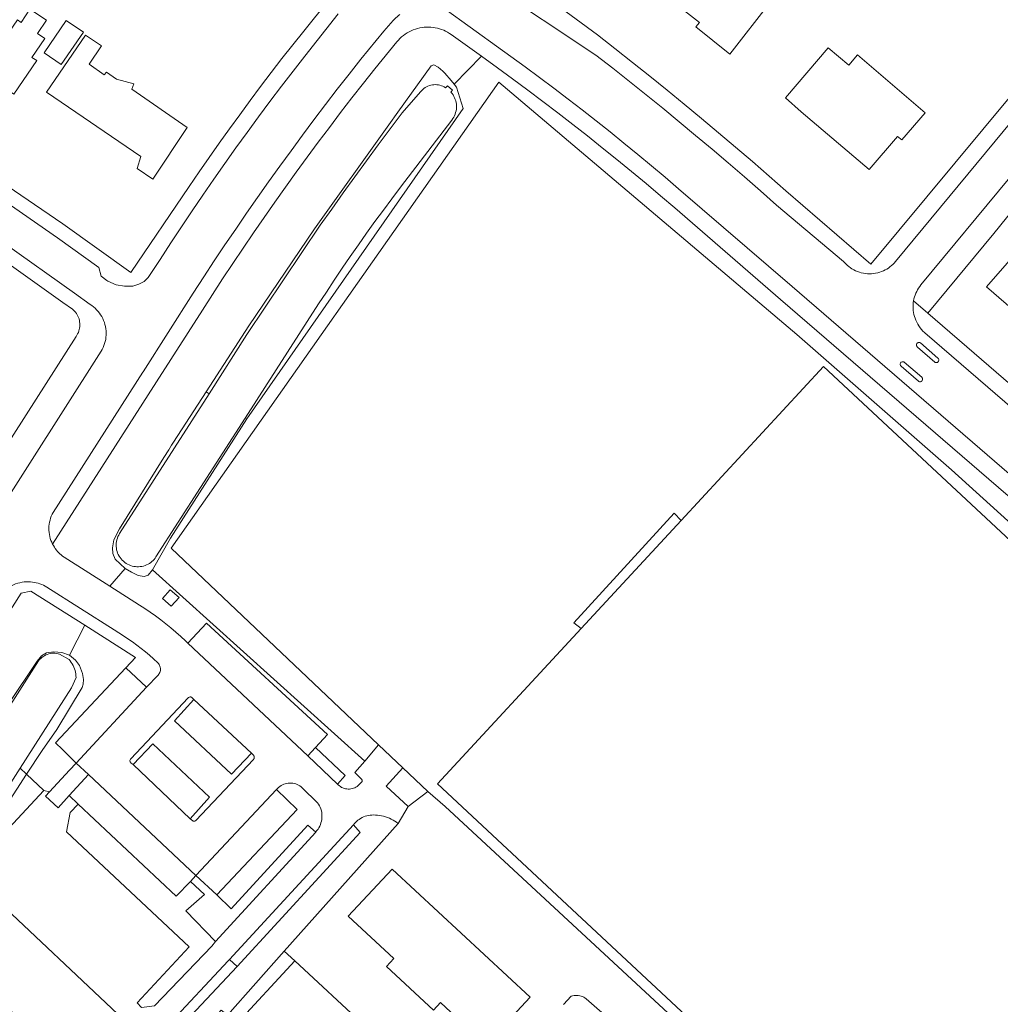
# Model space of a CAD drawing. Header units: metres. Extents: x 89888 to 94270, y 464165 to 468904.
# Tile 173 of 256: x 93018 to 93188, y 466524 to 466695. Entities that reach past the tile are written whole.
import ezdxf

# ---------------------------------------------------------------- set-up
doc = ezdxf.new("R2010")
doc.units = ezdxf.units.M
for name, color, linetype, lineweight in [('B_BEBOUWINGSGRENS_0', 251, 'CONTINUOUS', 13), ('G_GRENS_ALGEMEEN_0', 251, 'CONTINUOUS', 13), ('T_CULTUURGRENS_0', 251, 'CONTINUOUS', 13), ('T_HEK_LIJN_0', 251, 'CONTINUOUS', 13), ('V_WEGGRENS_0', 251, 'CONTINUOUS', 13), ('W_WALBESCHERMING_LIJN_0', 251, 'CONTINUOUS', 13), ('W_WATERGRENS_0', 251, 'CONTINUOUS', 13)]:
    doc.layers.add(name, color=color, linetype=linetype, lineweight=lineweight)

msp = doc.modelspace()

# ---------------------------------------------------------------- linework, layer by layer
at = {"layer": 'B_BEBOUWINGSGRENS_0'}
for points in [[(93151.8, 466702.89), (93146.79, 466706.82), (93142.97, 466702.07), (93135.66, 466708.06), (93136.43, 466709.05), (93133.64, 466711.19), (93126.27, 466702), (93135.83, 466694.45), (93135.23, 466693.71), (93141.13, 466688.97), (93148.28, 466698.13), (93148.14, 466698.24)], [(93020.81, 466692.56), (93022.35, 466694.91), (93019.49, 466696.79), (93017.97, 466694.5), (93017.33, 466694.93), (93015.09, 466691.65), (93012.6, 466693.34), (93012.33, 466692.94), (93008.78, 466695.36), (93005.93, 466697.3), (93002.48, 466692.24), (93004.68, 466690.73), (93004.2, 466690.03), (93005.01, 466689.48), (93003.75, 466687.63), (93008.29, 466684.53), (93009.79, 466686.73), (93016.69, 466682.02), (93020.67, 466687.86), (93019.85, 466688.42), (93022.08, 466691.69), (93020.81, 466692.56)], [(93021.96, 466689.19), (93024.95, 466687.15), (93028.8, 466692.78), (93025.81, 466694.82), (93021.96, 466689.19)], [(93046.84, 466676.21), (93037.19, 466682.88), (93037.56, 466683.82), (93034.53, 466684.61), (93032.82, 466685.84), (93032.4, 466685.39), (93029.79, 466687.24), (93031.91, 466690.4), (93029.18, 466692.27), (93022.35, 466682.36), (93038.75, 466671.17), (93038.14, 466669.12), (93040.83, 466667.21), (93046.84, 466676.21)], [(93161.78, 466687.07), (93158.23, 466690.05), (93150.79, 466681.37), (93153.55, 466678.95), (93165.32, 466668.9), (93170.26, 466674.68), (93171.01, 466674.1), (93175.05, 466678.77)], [(93175.05, 466678.77), (93163.31, 466688.83), (93161.78, 466687.07)], [(93208.67, 466642.99), (93201.46, 466649.17), (93202.23, 466650.03), (93199.84, 466652.13), (93206.28, 466659.51), (93201.14, 466663.86), (93194.08, 466655.76), (93192.9, 466656.74), (93185.74, 466648.52), (93201.54, 466634.82), (93208.67, 466642.99)], [(93042.53, 466594.32), (93044.06, 466592.98), (93045.41, 466594.52), (93043.88, 466595.86), (93042.53, 466594.32)], [(93106.42, 466525.02), (93082.44, 466547.3), (93074.82, 466539.1), (93082.76, 466531.72), (93081.49, 466530.36), (93089.65, 466522.78), (93090.85, 466524.08), (93098.73, 466516.75), (93106.42, 466525.02)], [(93006.73, 466531.64), (92992.95, 466517), (93001.94, 466508.54), (93015.65, 466523.09), (93027.3, 466512.12), (93035.77, 466521.11), (93012.22, 466543.29), (93003.82, 466534.38), (93006.73, 466531.64)]]:
    msp.add_lwpolyline(points, dxfattribs=at)
at = {"layer": 'G_GRENS_ALGEMEEN_0'}
for p, q in [((93115.28, 466589.09), (93132.68, 466607.91)), ((93063.69, 466533.01), (93065.52, 466531.31)), ((93065.52, 466531.31), (93030.32, 466493.3)), ((93092.39, 466506.44), (93065.52, 466531.31))]:
    msp.add_line(p, q, dxfattribs=at)
at = {"layer": 'T_CULTUURGRENS_0'}
for p, q in [((93097.95, 466688.6), (93093.24, 466683.74)), ((93050.63, 466629.93), (93050.12, 466630.28)), ((93057.2, 466625.55), (93056.9, 466625.68)), ((93033.4, 466596.46), (93036.06, 466599.52)), ((93040.82, 466599.3), (93077.68, 466566.06)), ((93026.35, 466584.48), (93029.04, 466589.69)), ((93063.69, 466533.01), (93083.48, 466555.23))]:
    msp.add_line(p, q, dxfattribs=at)
for points in [[(93050.12, 466630.28), (93057.54, 466641.75), (93068.97, 466658.59), (93081.87, 466676.68), (93083.43, 466678.9), (93089.24, 466686.95), (93089.67, 466687.09), (93090.46, 466686.73), (93091.27, 466685.99), (93091.61, 466685.69), (93092.73, 466684.41), (93093.24, 466683.74)], [(93093.24, 466683.74), (93093.62, 466683.24), (93094.8, 466679.53), (93057.2, 466625.55)], [(93036.06, 466599.52), (93035.19, 466600.35), (93034.31, 466601.17), (93033.92, 466602.16), (93033.82, 466603.13), (93034.1, 466604.51), (93035.09, 466606.42), (93042.77, 466618.84), (93043.61, 466620.19), (93044.1, 466620.97), (93044.46, 466621.54), (93050.12, 466630.28)], [(93057.2, 466625.55), (93043.92, 466604.85), (93040.82, 466599.3)], [(93040.82, 466599.3), (93040.07, 466598.4), (93039.35, 466598.17), (93038.29, 466598.34), (93037.13, 466598.89), (93036.06, 466599.52)], [(92932.68, 466445.97), (92936.83, 466452.69), (92940.69, 466458.96), (92950.81, 466474.79), (92960.48, 466489.82), (92972.91, 466509.75), (92984.34, 466527.39), (92994.11, 466542.37), (93000, 466551.63), (93015.85, 466576.06), (93020.75, 466583.44), (93021.49, 466584.36), (93022.35, 466584.86), (93023.67, 466585.07), (93025.05, 466584.97), (93026.35, 466584.48)], [(93026.35, 466584.48), (93027.42, 466583.63), (93028.13, 466582.66), (93028.63, 466581.32), (93028.81, 466580.27), (93028.76, 466579.41), (93028.58, 466578.84), (93024.19, 466571.58), (93021.61, 466567.93), (93018.93, 466563.78)], [(93018.93, 466563.78), (93014.38, 466556.77), (93008.32, 466547.52)], [(93028.21, 466495.25), (93032.76, 466500), (93040.99, 466508.59), (93040.21, 466509.54), (93042.58, 466511.88), (93043.61, 466511.22), (93051.61, 466519.3), (93050.74, 466520.56), (93052.76, 466522.76), (93053.82, 466521.91), (93063.69, 466533.01)]]:
    msp.add_lwpolyline(points, dxfattribs=at)
at = {"layer": 'T_HEK_LIJN_0'}
for p, q in [((93080.1, 466568.89), (93084.28, 466564.92)), ((93018.93, 466563.78), (93017.8, 466564.86)), ((93084.28, 466564.92), (93088.64, 466560.8)), ((93021.91, 466560.94), (93018.93, 466563.78))]:
    msp.add_line(p, q, dxfattribs=at)
for points in [[(93246.33, 466556.32), (93179.66, 466616.7), (93152.78, 466640.25), (93100.96, 466684.1), (93044.02, 466603.09), (93080.1, 466568.89)], [(93175.54, 466643.97), (93186.99, 466657.8), (93192.63, 466664.77)], [(93200.18, 466457.65), (93180.98, 466475.36), (93091.65, 466558.15)], [(93022.15, 466488.92), (93019.12, 466491.58), (93055.49, 466530.35)]]:
    msp.add_lwpolyline(points, dxfattribs=at)
at = {"layer": 'V_WEGGRENS_0'}
for p, q in [((93175.54, 466643.97), (93173.06, 466646.11)), ((93174.47, 466632.79), (93171.43, 466635.42)), ((93039.12, 466633.71), (93039.15, 466633.76)), ((93023.44, 466603.79), (93041.5, 466632.02)), ((93019.66, 466595.63), (93029.04, 466589.69)), ((93029.04, 466589.69), (93037.86, 466584.1)), ((93115.28, 466589.09), (93090.32, 466562.11)), ((93067.81, 466566.95), (93046.96, 466586.57)), ((93037.86, 466584.1), (93036.15, 466582.27)), ((93039.74, 466578.89), (93036.15, 466582.27)), ((93027.51, 466565.72), (93039.74, 466578.89)), ((93058, 466567.43), (93047.99, 466576.77)), ((93069.14, 466568.43), (93067.81, 466566.95)), ((93080.1, 466568.89), (93077.68, 466566.06)), ((93029.67, 466563.76), (93027.51, 466565.72)), ((93067.81, 466566.95), (93072.96, 466562.04)), ((93037.44, 466565.46), (93047.33, 466556.05)), ((93029.67, 466563.76), (93026.29, 466560.06)), ((93048.32, 466546.18), (93029.67, 466563.76)), ((93022.88, 466560.71), (93021.91, 466560.94)), ((93062.34, 466561.1), (93048.32, 466546.18)), ((93088.64, 466560.8), (93085.25, 466558.16)), ((93091.65, 466558.15), (93088.64, 466560.8)), ((93026.29, 466560.06), (93027.88, 466558.57)), ((93083.48, 466555.23), (93085.25, 466558.16)), ((93075.71, 466554.97), (93054.2, 466531.59)), ((93051.76, 466534.7), (93069.16, 466553.71)), ((93048.32, 466546.18), (93047.39, 466545.15)), ((93048.32, 466546.18), (93051.99, 466542.81)), ((93051.11, 466533.87), (93041.16, 466523.53)), ((93051.76, 466534.7), (93051.11, 466533.87)), ((93053.96, 466531.35), (93054.2, 466531.59)), ((93054.2, 466531.59), (93055.49, 466530.35)), ((93039.11, 466515.5), (93053.96, 466531.35))]:
    msp.add_line(p, q, dxfattribs=at)
for points in [[(93218.61, 466716.42), (93214.56, 466711.41), (93165.66, 466652.44)], [(93167.51, 466651.18), (93167.81, 466651.3), (93168.11, 466651.45), (93168.4, 466651.61), (93168.68, 466651.79), (93168.96, 466651.98), (93169.21, 466652.2), (93169.46, 466652.42), (93169.7, 466652.66), (93169.91, 466652.91), (93216.85, 466709.65), (93217.4, 466710.36), (93217.64, 466710.63), (93217.86, 466710.92), (93218.06, 466711.22), (93218.25, 466711.53), (93218.41, 466711.85), (93218.56, 466712.18), (93218.68, 466712.52)], [(93098.11, 466702.17), (93099.36, 466701.15), (93117.87, 466688.8), (93120.79, 466686.52), (93123.7, 466684.22), (93126.59, 466681.9), (93129.48, 466679.57), (93132.34, 466677.22), (93135.19, 466674.85), (93138.03, 466672.46), (93140.85, 466670.06), (93143.66, 466667.64), (93146.46, 466665.2), (93149.24, 466662.74), (93160.9, 466652.93), (93161.11, 466652.69), (93161.33, 466652.46), (93161.57, 466652.24), (93161.81, 466652.04), (93162.07, 466651.85), (93162.34, 466651.67)], [(93071.31, 466698.26), (93067.08, 466692.98), (93065.18, 466690.59), (93063.3, 466688.19), (93061.44, 466685.78), (93059.59, 466683.35), (93057.76, 466680.91), (93055.95, 466678.45), (93054.16, 466675.98), (93052.38, 466673.5), (93050.62, 466671.01), (93048.88, 466668.5), (93047.16, 466665.98), (93037.03, 466651.03)], [(93165.66, 466652.44), (93150.87, 466665.22), (93147.96, 466667.77), (93145.04, 466670.3), (93142.11, 466672.82), (93139.16, 466675.32), (93136.2, 466677.8), (93133.22, 466680.26), (93130.23, 466682.71), (93127.22, 466685.14), (93124.2, 466687.55), (93121.16, 466689.94), (93118.11, 466692.32), (93110.71, 466697.77)], [(93034.46, 466648.86), (93035.93, 466648.63), (93037.38, 466648.66), (93038.4, 466648.96), (93039.34, 466649.45), (93040.04, 466650.15), (93040.72, 466651.16), (93041.3, 466652.05), (93042.11, 466653.3), (93043.98, 466656.18), (93045.82, 466658.96), (93047.67, 466661.73), (93049.54, 466664.48), (93051.44, 466667.22), (93053.35, 466669.95), (93055.29, 466672.66), (93057.24, 466675.36), (93059.21, 466678.05), (93061.2, 466680.72), (93063.21, 466683.38), (93065.24, 466686.02), (93067.29, 466688.65), (93073.06, 466696)], [(93083.79, 466695.87), (93083.54, 466695.68), (93083.3, 466695.47), (93083.07, 466695.26), (93082.85, 466695.04), (93082.63, 466694.81), (93080.98, 466692.96), (93077.02, 466688.11), (93074.95, 466685.49), (93072.9, 466682.86), (93070.87, 466680.21), (93068.85, 466677.55), (93066.86, 466674.88), (93064.88, 466672.19), (93062.92, 466669.49), (93060.98, 466666.78), (93059.05, 466664.05), (93057.14, 466661.32), (93055.26, 466658.56), (93053.39, 466655.8), (93051.54, 466653.02), (93049.71, 466650.23), (93047.89, 466647.43), (93039.15, 466633.76)], [(93219.72, 466590.06), (93151.96, 466648.55), (93132.22, 466665.55), (93129.87, 466667.56), (93127.5, 466669.56), (93125.12, 466671.54), (93122.72, 466673.5), (93120.32, 466675.45), (93117.89, 466677.37), (93115.46, 466679.28), (93113.01, 466681.17), (93110.54, 466683.05), (93108.07, 466684.91), (93105.57, 466686.75), (93103.07, 466688.57), (93094.54, 466694.73), (93091.67, 466696.81), (93091.28, 466696.98), (93090.87, 466697.12), (93090.46, 466697.25), (93090.04, 466697.35), (93089.62, 466697.44), (93089.2, 466697.49)], [(93041.5, 466632.02), (93049.47, 466644.47), (93051.21, 466647.19), (93052.97, 466649.89), (93054.75, 466652.58), (93056.54, 466655.26), (93058.36, 466657.93), (93060.19, 466660.58), (93062.04, 466663.22), (93063.9, 466665.85), (93065.78, 466668.47), (93067.68, 466671.08), (93069.6, 466673.67), (93071.53, 466676.25), (93073.49, 466678.82), (93075.45, 466681.38), (93077.44, 466683.92), (93079.44, 466686.45), (93083.26, 466691.13), (93083.52, 466691.43), (93083.8, 466691.71), (93084.09, 466691.98), (93084.4, 466692.23), (93084.72, 466692.47), (93085.05, 466692.68), (93085.39, 466692.88), (93085.75, 466693.05), (93086.12, 466693.21), (93086.49, 466693.34), (93086.87, 466693.46), (93087.25, 466693.55), (93087.65, 466693.61)], [(93087.65, 466693.61), (93088.03, 466693.66), (93088.41, 466693.68), (93088.79, 466693.69), (93089.17, 466693.67), (93089.55, 466693.63), (93089.93, 466693.57), (93090.31, 466693.49), (93090.68, 466693.39), (93091.04, 466693.27), (93091.4, 466693.12), (93091.74, 466692.96), (93092.08, 466692.78), (93092.41, 466692.59), (93092.73, 466692.37), (93097.95, 466688.6)], [(93097.95, 466688.6), (93100.73, 466686.59), (93103.38, 466684.67), (93106.02, 466682.72), (93108.64, 466680.76), (93111.24, 466678.77), (93113.84, 466676.77), (93116.41, 466674.75), (93118.97, 466672.71), (93121.52, 466670.65), (93124.05, 466668.57), (93126.57, 466666.47), (93129.07, 466664.36), (93131.55, 466662.23), (93149.94, 466646.34), (93217.7, 466587.87), (93231.45, 466576.34), (93246.33, 466556.32)], [(93037.03, 466651.03), (93025.21, 466659.46), (93011.82, 466668.59)], [(93173.06, 466646.11), (93173.13, 466646.44), (93173.22, 466646.77), (93173.33, 466647.09), (93173.46, 466647.41), (93173.6, 466647.72), (93173.76, 466648.02), (93173.94, 466648.3), (93174.13, 466648.58), (93174.34, 466648.85), (93189.8, 466667.53)], [(93032.89, 466649.6), (93031.85, 466650.37), (93031.46, 466651.88), (93024.26, 466657.03), (93011.47, 466665.91)], [(93011.59, 466655.39), (93013.79, 466653.9), (93025.22, 466645.77), (93026.88, 466644.66), (93027.07, 466644.48), (93027.26, 466644.29), (93027.43, 466644.09), (93027.59, 466643.88), (93027.73, 466643.66), (93027.85, 466643.42), (93027.95, 466643.18), (93028.03, 466642.93), (93028.1, 466642.67), (93028.14, 466642.41)], [(93015.03, 466656.13), (93027.26, 466647.4), (93029.94, 466645.47)], [(93162.34, 466651.67), (93162.65, 466651.49), (93162.97, 466651.33), (93163.3, 466651.19), (93163.64, 466651.07), (93163.98, 466650.97), (93164.33, 466650.89), (93164.69, 466650.84), (93165.04, 466650.8), (93165.4, 466650.79), (93165.76, 466650.8), (93166.12, 466650.83), (93166.47, 466650.89), (93166.82, 466650.96), (93167.17, 466651.06), (93167.51, 466651.18)], [(93034.46, 466648.86), (93033.06, 466649.48), (93032.89, 466649.6)], [(93031.88, 466637.31), (93032.06, 466637.63), (93032.22, 466637.97), (93032.36, 466638.31), (93032.48, 466638.66), (93032.58, 466639.02), (93032.66, 466639.39), (93032.71, 466639.76), (93032.74, 466640.13), (93032.74, 466640.5), (93032.73, 466640.87), (93032.69, 466641.24), (93032.62, 466641.6), (93032.54, 466641.97), (93032.43, 466642.32), (93032.3, 466642.67), (93032.15, 466643.01), (93031.97, 466643.34), (93031.78, 466643.66), (93031.57, 466643.96), (93031.34, 466644.25), (93031.09, 466644.53), (93030.82, 466644.79), (93030.54, 466645.03), (93030.25, 466645.26), (93029.94, 466645.47)], [(93173.06, 466646.11), (93173.01, 466645.77), (93172.98, 466645.43), (93172.97, 466645.08), (93172.98, 466644.74), (93173, 466644.39), (93173.05, 466644.05), (93173.12, 466643.71), (93173.2, 466643.38), (93173.31, 466643.05), (93173.44, 466642.7), (93173.6, 466642.36), (93173.78, 466642.03), (93173.98, 466641.71), (93174.2, 466641.41)], [(93226.66, 466600.5), (93225.76, 466601.19), (93218.89, 466606.6), (93212.2, 466612.23), (93204.78, 466618.7), (93175.54, 466643.97)], [(93028.14, 466642.41), (93028.17, 466642.15), (93028.18, 466641.89), (93028.16, 466641.62), (93028.13, 466641.36), (93028.07, 466641.1), (93028, 466640.85), (93027.91, 466640.6), (93027.79, 466640.36), (93027.66, 466640.14), (93027.52, 466639.91), (93009.7, 466612.02)], [(93174.2, 466641.41), (93174.44, 466641.12), (93174.69, 466640.84), (93174.96, 466640.58), (93175, 466640.55), (93175.04, 466640.52)], [(93175.04, 466640.52), (93202.81, 466616.53), (93209.68, 466610.6), (93224.99, 466598.03), (93238.23, 466588.26)], [(93174.26, 466638.77), (93174.17, 466638.82), (93174.08, 466638.84), (93173.98, 466638.85), (93173.88, 466638.84), (93173.79, 466638.8), (93173.71, 466638.74), (93173.64, 466638.67), (93173.59, 466638.58), (93173.56, 466638.49), (93173.55, 466638.39), (93173.57, 466638.29), (93173.6, 466638.2), (93173.66, 466638.11), (93173.73, 466638.05), (93176.73, 466635.44), (93176.81, 466635.39), (93176.91, 466635.35), (93177.01, 466635.34), (93177.11, 466635.35), (93177.2, 466635.39), (93177.29, 466635.44), (93177.36, 466635.51), (93177.41, 466635.59), (93177.45, 466635.69), (93177.46, 466635.79), (93177.45, 466635.89), (93177.42, 466635.98), (93177.37, 466636.07), (93177.3, 466636.14), (93174.26, 466638.77)], [(93031.88, 466637.31), (93000, 466587.39), (92982.3, 466559.68), (92944.17, 466500), (92903.27, 466436.12), (92898.67, 466428.87), (92898.63, 466428.8), (92898.6, 466428.71), (92898.59, 466428.62), (92898.59, 466428.53), (92898.6, 466428.45), (92898.74, 466427.63), (92898.75, 466427.48), (92898.73, 466427.32), (92898.7, 466427.17), (92898.64, 466427.03), (92898.56, 466426.89)], [(93090.32, 466562.11), (93177.69, 466480.57), (93245.11, 466552.8), (93200.21, 466594.72), (93157.41, 466634.64), (93132.68, 466607.91)], [(93171.43, 466635.42), (93171.34, 466635.47), (93171.24, 466635.5), (93171.15, 466635.5), (93171.05, 466635.49), (93170.96, 466635.45), (93170.87, 466635.4), (93170.8, 466635.32), (93170.76, 466635.24), (93170.73, 466635.14), (93170.72, 466635.04), (93170.73, 466634.94), (93170.77, 466634.85), (93170.82, 466634.77), (93170.9, 466634.7), (93173.9, 466632.09), (93173.98, 466632.04), (93174.08, 466632.01), (93174.18, 466632), (93174.27, 466632.01), (93174.37, 466632.04), (93174.46, 466632.09), (93174.53, 466632.16), (93174.58, 466632.25), (93174.62, 466632.34), (93174.63, 466632.44), (93174.62, 466632.54), (93174.59, 466632.64), (93174.54, 466632.72), (93174.47, 466632.79)], [(93023.44, 466603.79), (93023.28, 466604.11), (93023.15, 466604.44), (93023.04, 466604.78), (93022.95, 466605.13), (93022.88, 466605.48), (93022.83, 466605.83), (93022.8, 466606.19), (93022.8, 466606.55), (93022.81, 466606.9), (93022.85, 466607.26), (93022.91, 466607.61), (93022.99, 466607.96), (93023.09, 466608.3), (93023.21, 466608.64), (93023.35, 466608.97), (93023.51, 466609.29), (93039.12, 466633.71)], [(93132.68, 466607.91), (93131.47, 466609.16), (93113.99, 466590.13), (93115.28, 466589.09)], [(93024.29, 466602.53), (93024.09, 466602.76), (93023.91, 466603.01), (93023.74, 466603.26), (93023.58, 466603.52), (93023.44, 466603.79)], [(93033.4, 466596.46), (93025.43, 466601.53), (93025.18, 466601.71), (93024.94, 466601.9), (93024.71, 466602.1), (93024.49, 466602.31), (93024.29, 466602.53)], [(93019.27, 466597.24), (93018.88, 466597.24), (93018.5, 466597.21), (93018.12, 466597.16), (93017.74, 466597.08), (93017.37, 466596.99), (93017.01, 466596.86), (93016.65, 466596.72), (93016.31, 466596.56), (93015.97, 466596.37), (93015.65, 466596.17), (93015.34, 466595.94), (93015.04, 466595.7), (93014.76, 466595.43), (93014.49, 466595.16), (93014.25, 466594.86), (93014.02, 466594.55), (93013.81, 466594.23), (93013.63, 466593.9), (93013.46, 466593.55), (93000, 466572.47), (92953.73, 466500)], [(93019.27, 466597.24), (93019.6, 466597.23), (93019.93, 466597.19), (93020.26, 466597.14), (93020.59, 466597.07), (93020.91, 466596.99)], [(93020.91, 466596.99), (93021.23, 466596.88), (93021.54, 466596.76), (93021.85, 466596.63), (93022.14, 466596.47), (93022.43, 466596.3), (93034.16, 466588.87), (93034.96, 466588.37), (93035.76, 466587.86), (93036.54, 466587.34), (93037.32, 466586.79), (93038.08, 466586.23), (93038.82, 466585.66), (93039.56, 466585.07), (93040.29, 466584.46), (93041, 466583.84), (93041.71, 466583.16), (93041.84, 466583.02), (93041.95, 466582.87), (93042.03, 466582.71), (93042.1, 466582.54), (93042.15, 466582.37), (93042.18, 466582.19), (93042.18, 466582.01), (93042.16, 466581.82), (93042.12, 466581.65), (93042.06, 466581.47), (93041.98, 466581.31), (93041.88, 466581.16), (93041.76, 466581.02), (93039.74, 466578.89)], [(92903.44, 466410.72), (92905.5, 466412.91), (92904.36, 466413.99), (92904.29, 466414.08), (92904.22, 466414.17), (92904.16, 466414.26), (92904.1, 466414.35), (92904.03, 466414.44), (92903.85, 466414.88), (92903.76, 466415.35), (92903.75, 466415.83), (92903.83, 466416.3), (92903.99, 466416.74), (92913.86, 466432.23), (92957.12, 466500), (92991.62, 466553.93), (93000, 466567.06), (93018, 466595.26), (93019.66, 466595.63)], [(93046.96, 466586.57), (93046.54, 466586.97), (93045.71, 466587.73), (93044.86, 466588.48), (93044, 466589.21), (93043.12, 466589.92), (93042.23, 466590.62), (93041.32, 466591.29), (93040.4, 466591.95), (93039.47, 466592.59), (93038.52, 466593.2), (93033.4, 466596.46)], [(93069.14, 466568.43), (93071.21, 466570.68), (93050.16, 466590.04), (93046.96, 466586.57)], [(93036.15, 466582.27), (93023.95, 466569.25), (93025.14, 466568.08), (93027.51, 466565.72)], [(93047.99, 466576.77), (93047.7, 466577.07), (93047.62, 466577.13), (93047.54, 466577.18), (93047.44, 466577.21), (93047.34, 466577.21), (93047.24, 466577.2), (93047.15, 466577.17), (93047.06, 466577.12), (93046.99, 466577.06), (93039.82, 466569.4), (93037.01, 466566.46), (93036.95, 466566.37), (93036.9, 466566.27), (93036.88, 466566.16), (93036.88, 466566.06), (93036.9, 466565.95), (93036.95, 466565.85), (93037.01, 466565.77), (93037.09, 466565.69), (93037.44, 466565.46)], [(93047.99, 466576.77), (93044.62, 466573.05), (93054.54, 466563.77), (93058, 466567.43)], [(93047.33, 466556.05), (93050.72, 466559.82), (93040.84, 466569.09), (93037.44, 466565.46)], [(93047.33, 466556.05), (93047.8, 466555.68), (93047.88, 466555.63), (93047.98, 466555.6), (93048.07, 466555.6), (93048.16, 466555.62), (93048.25, 466555.66), (93048.32, 466555.72), (93058.34, 466566.36), (93058.4, 466566.44), (93058.45, 466566.53), (93058.47, 466566.62), (93058.48, 466566.72), (93058.47, 466566.82), (93058.44, 466566.91), (93058.4, 466567), (93058.34, 466567.08), (93058, 466567.43)], [(93072.96, 466562.04), (93074.3, 466563.55), (93069.14, 466568.43)], [(93027.51, 466565.72), (93026.35, 466564.5), (93022.88, 466560.71)], [(93077.68, 466566.06), (93075.98, 466564.07), (93077.12, 466562.92), (93077.25, 466562.75), (93077.23, 466562.49), (93076.73, 466561.98), (93076.55, 466561.82), (93076.37, 466561.67), (93076.16, 466561.54), (93075.95, 466561.44), (93075.73, 466561.35), (93075.51, 466561.28), (93075.27, 466561.23), (93075.04, 466561.21), (93074.8, 466561.21), (93074.57, 466561.22), (93074.33, 466561.26), (93074.1, 466561.32), (93073.88, 466561.4), (93073.67, 466561.5), (93073.46, 466561.62), (93073.27, 466561.76), (93073.09, 466561.92), (93072.96, 466562.04)], [(93085.25, 466558.16), (93081.38, 466561.73), (93084.28, 466564.92)], [(93021.91, 466560.94), (93009, 466547.08), (93008.32, 466547.52)], [(93022.88, 466560.71), (93022.22, 466559.97), (93024.4, 466557.94), (93026.29, 466560.06)], [(93051.99, 466542.81), (93065.93, 466557.67), (93062.34, 466561.1)], [(93062.34, 466561.1), (93062.54, 466561.3), (93062.72, 466561.49), (93062.93, 466561.66), (93063.15, 466561.8), (93063.38, 466561.93), (93063.62, 466562.04), (93063.87, 466562.13), (93064.12, 466562.19), (93064.38, 466562.23), (93064.65, 466562.25), (93064.91, 466562.24), (93065.18, 466562.22), (93065.43, 466562.17), (93065.69, 466562.09), (93065.93, 466562), (93066.17, 466561.88), (93066.4, 466561.74), (93066.61, 466561.59), (93066.81, 466561.41), (93069.5, 466558.83), (93069.67, 466558.57), (93069.82, 466558.3), (93069.95, 466558.03), (93070.05, 466557.74), (93070.14, 466557.44), (93070.2, 466557.14), (93070.24, 466556.84), (93070.25, 466556.53), (93070.24, 466556.23), (93070.21, 466555.92), (93070.16, 466555.62), (93070.08, 466555.32), (93069.98, 466555.03), (93069.86, 466554.75), (93069.72, 466554.48), (93069.56, 466554.22), (93069.38, 466553.97), (93069.18, 466553.74), (93069.16, 466553.71)], [(93041.16, 466523.53), (93038.9, 466523.24), (93038.11, 466524.04), (93047.18, 466533.75), (93025.87, 466553.77), (93026.48, 466557.1), (93027.88, 466558.57)], [(93027.88, 466558.57), (93044.9, 466542.57), (93047.39, 466545.15)], [(93075.71, 466554.97), (93075.89, 466555.19), (93076.08, 466555.4), (93076.28, 466555.59), (93076.49, 466555.77), (93076.72, 466555.93), (93076.96, 466556.09), (93077.22, 466556.23), (93077.48, 466556.36), (93077.76, 466556.46), (93078.04, 466556.55), (93078.32, 466556.62), (93078.61, 466556.66), (93078.9, 466556.69), (93079.19, 466556.7), (93079.55, 466556.68), (93079.9, 466556.65), (93080.25, 466556.61), (93080.6, 466556.54), (93080.95, 466556.47), (93081.29, 466556.38), (93081.63, 466556.27), (93081.96, 466556.14), (93082.28, 466555.99), (93082.6, 466555.82), (93082.9, 466555.64), (93083.2, 466555.45), (93083.48, 466555.23)], [(93069.16, 466553.71), (93067.77, 466554.9), (93054.45, 466540.35), (93051.99, 466542.81)], [(93055.49, 466530.35), (93076.87, 466553.63), (93075.71, 466554.97)], [(93047.39, 466545.15), (93049.82, 466542.84), (93046.6, 466540.02), (93051.76, 466534.7)], [(93112.24, 466523.77), (93113.57, 466525.2), (93113.81, 466525.27), (93114.05, 466525.31), (93114.3, 466525.33), (93114.55, 466525.33), (93114.79, 466525.31), (93115.04, 466525.27), (93115.28, 466525.2), (93115.51, 466525.11), (93115.73, 466525.01), (93115.95, 466524.88), (93116.15, 466524.74), (93140.42, 466503.53), (93139.69, 466502.73)]]:
    msp.add_lwpolyline(points, dxfattribs=at)
at = {"layer": 'W_WALBESCHERMING_LIJN_0'}
for points in [[(93056.9, 466625.68), (93069.67, 466645.54), (93071.02, 466647.62), (93072.39, 466649.69), (93073.77, 466651.74), (93075.17, 466653.79), (93076.58, 466655.82), (93078.01, 466657.84), (93079.46, 466659.86), (93080.93, 466661.86), (93082.41, 466663.84), (93083.9, 466665.82), (93092.84, 466677.52), (93093.01, 466677.76), (93093.16, 466678.01), (93093.29, 466678.27), (93093.4, 466678.54), (93093.48, 466678.82), (93093.55, 466679.1), (93093.6, 466679.39), (93093.62, 466679.68), (93093.62, 466679.97), (93093.6, 466680.26), (93093.55, 466680.55), (93093.49, 466680.83), (93093.4, 466681.11), (93093.29, 466681.38), (93093.17, 466681.64), (93093.02, 466681.89), (93092.85, 466682.13), (93092.67, 466682.35), (93092.95, 466682.71), (93092.04, 466683.49), (93091.73, 466683.13), (93091.5, 466683.27), (93091.26, 466683.39), (93091.01, 466683.48), (93090.76, 466683.56), (93090.49, 466683.62), (93090.23, 466683.66), (93089.96, 466683.67), (93089.7, 466683.66), (93089.43, 466683.63), (93089.17, 466683.58), (93088.91, 466683.5), (93088.66, 466683.41), (93088.42, 466683.29), (93088.19, 466683.16), (93087.97, 466683), (93087.77, 466682.83), (93087.58, 466682.64), (93087.4, 466682.44), (93084.16, 466678.76), (93082.09, 466676), (93080.03, 466673.23), (93077.98, 466670.45), (93075.96, 466667.66), (93073.94, 466664.86), (93071.94, 466662.05), (93069.96, 466659.22), (93057.21, 466640.21), (93050.63, 466629.93)], [(93050.63, 466629.93), (93035.08, 466605.62), (93034.93, 466605.37), (93034.8, 466605.1), (93034.69, 466604.83), (93034.61, 466604.55), (93034.54, 466604.26), (93034.51, 466603.97), (93034.49, 466603.67), (93034.49, 466603.38), (93034.52, 466603.09), (93034.57, 466602.8), (93034.65, 466602.51), (93034.74, 466602.23), (93034.86, 466601.96), (93035, 466601.7), (93035.16, 466601.46), (93035.34, 466601.22), (93035.53, 466601), (93035.74, 466600.8), (93035.97, 466600.61), (93036.21, 466600.44)], [(93036.21, 466600.44), (93036.46, 466600.3), (93036.72, 466600.17), (93036.98, 466600.07), (93037.25, 466599.98), (93037.53, 466599.91), (93037.82, 466599.87), (93038.1, 466599.85), (93038.38, 466599.85), (93038.67, 466599.87), (93038.95, 466599.91), (93039.23, 466599.98), (93039.5, 466600.07), (93039.77, 466600.17), (93040.02, 466600.3), (93040.27, 466600.44), (93040.49, 466600.59), (93040.7, 466600.76), (93040.9, 466600.95), (93041.08, 466601.14), (93041.25, 466601.35), (93041.4, 466601.57), (93056.9, 466625.68)]]:
    msp.add_lwpolyline(points, dxfattribs=at)
at = {"layer": 'W_WATERGRENS_0'}
for points in [[(93017.8, 466564.86), (93026.7, 466578.78), (93027.51, 466580.61), (93027.5, 466580.91), (93027.46, 466581.22), (93027.4, 466581.53), (93027.33, 466581.83), (93027.24, 466582.12), (93027.12, 466582.41), (93026.99, 466582.69), (93026.84, 466582.96), (93026.67, 466583.22), (93026.49, 466583.47), (93026.29, 466583.7), (93024.64, 466584.67), (93024.38, 466584.74), (93024.11, 466584.79), (93023.84, 466584.82), (93023.57, 466584.83), (93023.3, 466584.81), (93023.03, 466584.77), (93022.76, 466584.71), (93022.51, 466584.62), (93022.26, 466584.52), (93022.02, 466584.39), (93021.79, 466584.25), (93021.57, 466584.08), (93021.37, 466583.9), (93021.18, 466583.7), (93021.01, 466583.49), (93000, 466550.62)], [(92939.05, 466441.68), (92961.69, 466477.08), (92976.34, 466500), (92985.02, 466513.59), (93000, 466537.01), (93007.18, 466548.25), (93017.8, 466564.86)]]:
    msp.add_lwpolyline(points, dxfattribs=at)

doc.saveas('drawing.dxf')
